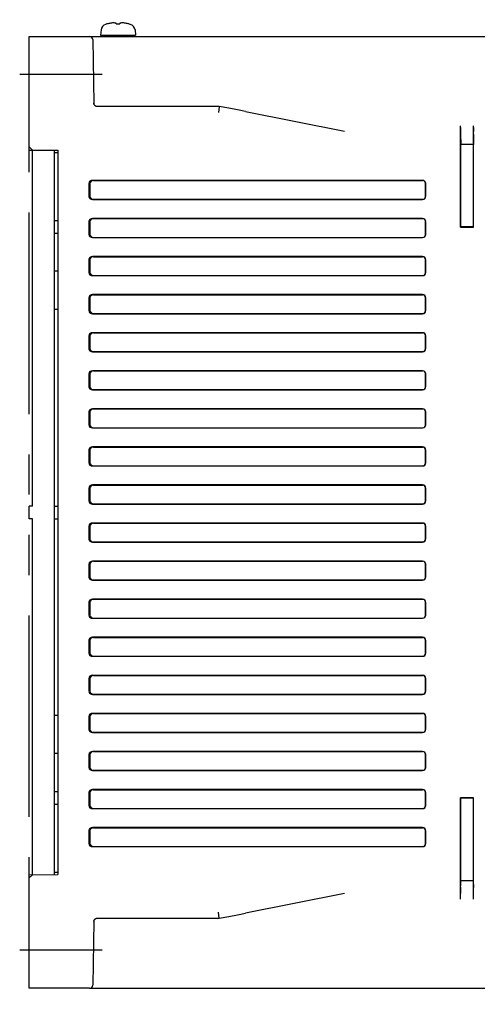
# Model space of a CAD drawing. Header units: millimetres. Extents: x -1 to 980, y -266 to 617.
# Tile 1 of 35: x -1 to 71, y 97 to 253. Entities that reach past the tile are written whole.
import ezdxf

# ---------------------------------------------------------------- set-up
doc = ezdxf.new("R2010")
doc.units = ezdxf.units.MM
doc.linetypes.add('PHANTOMX2', pattern=[127, 63.5, -12.7, 12.7, -12.7, 12.7, -12.7])
for name, color, linetype in [('10', 3, 'CONTINUOUS'), ('12', 7, 'CONTINUOUS'), ('18', 1, 'PHANTOMX2')]:
    doc.layers.add(name, color=color, linetype=linetype)

msp = doc.modelspace()

# ---------------------------------------------------------------- linework, layer by layer
at = {"layer": '10'}
for p, q in [((12.25, 251.98), (12.04, 251.92)), ((12.27, 251.98), (12.25, 251.98)), ((13.72, 251.98), (13.72, 252.1)), ((13.72, 251.98), (14.28, 251.98)), ((14.28, 252.1), (14.28, 251.98)), ((15.75, 251.98), (15.73, 251.98)), ((15.75, 251.98), (15.96, 251.92)), ((0, 232.11), (0, 250)), ((0, 250), (154.5, 250)), ((11.32, 251.05), (11.25, 250.2)), ((11.25, 250.2), (16.75, 250.2)), ((11.35, 250.2), (11.35, 250)), ((16.68, 251.05), (16.75, 250.2)), ((10.01, 249.51), (10.18, 239.42)), ((10.2, 239.39), (10.19, 239.41)), ((10.2, 239.39), (10.2, 239.39)), ((29.95, 238.96), (10.68, 238.96)), ((29.94, 238.93), (29.84, 238.01)), ((29.94, 238.94), (29.94, 238.93)), ((29.95, 238.96), (29.95, 238.96)), ((34.08, 238.18), (49.71, 235.06)), ((67.99, 234.02), (67.96, 235.95)), ((70.01, 234.02), (70.04, 235.95)), ((67.96, 235.66), (67.96, 235.05)), ((67.96, 235.05), (67.97, 234.6)), ((67.97, 234.6), (68, 233)), ((70.03, 234.6), (70, 233)), ((70.03, 234.6), (70.04, 235.05)), ((70.04, 235.66), (70.04, 235.05)), ((67.97, 219.97), (67.97, 234.05)), ((68, 233.55), (67.99, 234.02)), ((68, 220), (68, 233.55)), ((70, 233), (68, 233)), ((70.01, 234.02), (70, 233.55)), ((70, 220), (70, 233.55)), ((70.03, 219.97), (70.03, 234.05)), ((0, 232.61), (0.5, 232.11)), ((0, 232.11), (4.5, 232.07)), ((0.5, 176), (0.5, 232.11)), ((4, 117.92), (4, 232.08)), ((4.5, 231.68), (4, 231.68)), ((4.5, 232.07), (4.5, 117.93)), ((9.4, 226.84), (9.4, 224.8)), ((9.57, 226.82), (9.57, 224.83)), ((62, 227.32), (9.95, 227.32)), ((10.13, 227.3), (61.98, 227.3)), ((62.47, 224.85), (62.47, 226.8)), ((62.5, 224.82), (62.5, 226.82)), ((9.95, 224.32), (62, 224.32)), ((10.13, 224.35), (61.98, 224.35)), ((4, 221), (4.5, 221)), ((9.4, 220.84), (9.4, 218.8)), ((9.57, 220.82), (9.57, 218.83)), ((62, 221.32), (9.95, 221.32)), ((10.13, 221.3), (61.98, 221.3)), ((62.47, 218.85), (62.47, 220.8)), ((62.5, 218.82), (62.5, 220.82)), ((4, 219), (4.5, 219)), ((67.97, 219.97), (68, 220)), ((67.97, 219.97), (70.03, 219.97)), ((70, 220), (68, 220)), ((70.03, 219.97), (70, 220)), ((9.95, 218.32), (62, 218.32)), ((10.13, 218.35), (61.98, 218.35)), ((9.4, 214.84), (9.4, 212.8)), ((9.57, 214.82), (9.57, 212.83)), ((62, 215.32), (9.95, 215.32)), ((10.13, 215.3), (61.98, 215.3)), ((62.47, 212.85), (62.47, 214.8)), ((62.5, 212.82), (62.5, 214.82)), ((4.5, 213), (4, 213)), ((9.95, 212.32), (62, 212.32)), ((10.13, 212.35), (61.98, 212.35)), ((9.4, 208.84), (9.4, 206.8)), ((9.57, 208.82), (9.57, 206.83)), ((62, 209.32), (9.95, 209.32)), ((10.13, 209.3), (61.98, 209.3)), ((62.47, 206.85), (62.47, 208.8)), ((62.5, 206.82), (62.5, 208.82)), ((4.5, 207), (4, 207)), ((9.95, 206.32), (62, 206.32)), ((10.13, 206.35), (61.98, 206.35)), ((62, 203.32), (9.95, 203.32)), ((10.13, 203.3), (61.98, 203.3)), ((9.4, 202.84), (9.4, 200.8)), ((9.57, 202.82), (9.57, 200.83)), ((62.47, 200.85), (62.47, 202.8)), ((62.5, 200.82), (62.5, 202.82)), ((9.95, 200.32), (62, 200.32)), ((10.13, 200.35), (61.98, 200.35)), ((62, 197.32), (9.95, 197.32)), ((10.13, 197.3), (61.98, 197.3)), ((9.4, 196.84), (9.4, 194.8)), ((9.57, 196.82), (9.57, 194.83)), ((62.47, 194.85), (62.47, 196.8)), ((62.5, 194.82), (62.5, 196.82)), ((9.95, 194.32), (62, 194.32)), ((10.13, 194.35), (61.98, 194.35)), ((62, 191.32), (9.95, 191.32)), ((10.13, 191.3), (61.98, 191.3)), ((9.4, 190.84), (9.4, 188.8)), ((9.57, 190.82), (9.57, 188.83)), ((62.47, 188.85), (62.47, 190.8)), ((62.5, 188.82), (62.5, 190.82)), ((9.95, 188.32), (62, 188.32)), ((10.13, 188.35), (61.98, 188.35)), ((9.4, 184.84), (9.4, 182.8)), ((9.57, 184.82), (9.57, 182.83)), ((62, 185.32), (9.95, 185.32)), ((10.13, 185.3), (61.98, 185.3)), ((62.47, 182.85), (62.47, 184.8)), ((62.5, 182.82), (62.5, 184.82)), ((9.95, 182.32), (62, 182.32)), ((10.13, 182.35), (61.98, 182.35)), ((9.4, 178.84), (9.4, 176.8)), ((9.57, 178.82), (9.57, 176.83)), ((62, 179.32), (9.95, 179.32)), ((10.13, 179.3), (61.98, 179.3)), ((62.47, 176.85), (62.47, 178.8)), ((62.5, 176.82), (62.5, 178.82)), ((0.5, 176), (0, 175.99)), ((0, 174.01), (0, 175.99)), ((4, 176), (4.5, 176)), ((9.95, 176.32), (62, 176.32)), ((10.13, 176.35), (61.98, 176.35)), ((0.5, 174), (0, 174.01)), ((0.5, 117.89), (0.5, 174)), ((4, 174), (4.5, 174)), ((9.4, 172.84), (9.4, 170.8)), ((9.57, 172.82), (9.57, 170.83)), ((62, 173.32), (9.95, 173.32)), ((10.13, 173.3), (61.98, 173.3)), ((62.47, 170.85), (62.47, 172.8)), ((62.5, 170.82), (62.5, 172.82)), ((9.95, 170.32), (62, 170.32)), ((10.13, 170.35), (61.98, 170.35)), ((9.4, 166.84), (9.4, 164.8)), ((9.57, 166.82), (9.57, 164.83)), ((62, 167.32), (9.95, 167.32)), ((10.13, 167.3), (61.98, 167.3)), ((62.47, 164.85), (62.47, 166.8)), ((62.5, 164.82), (62.5, 166.82)), ((9.95, 164.32), (62, 164.32)), ((10.13, 164.35), (61.98, 164.35)), ((9.4, 160.84), (9.4, 158.8)), ((9.57, 160.82), (9.57, 158.83)), ((62, 161.32), (9.95, 161.32)), ((10.13, 161.3), (61.98, 161.3)), ((62.47, 158.85), (62.47, 160.8)), ((62.5, 158.82), (62.5, 160.82)), ((9.95, 158.32), (62, 158.32)), ((10.13, 158.35), (61.98, 158.35)), ((62, 155.32), (9.95, 155.32)), ((10.13, 155.3), (61.98, 155.3)), ((9.4, 154.84), (9.4, 152.8)), ((9.57, 154.82), (9.57, 152.83)), ((62.47, 152.85), (62.47, 154.8)), ((62.5, 152.82), (62.5, 154.82)), ((9.95, 152.32), (62, 152.32)), ((10.13, 152.35), (61.98, 152.35)), ((62, 149.32), (9.95, 149.32)), ((10.13, 149.3), (61.98, 149.3)), ((9.4, 148.84), (9.4, 146.8)), ((9.57, 148.82), (9.57, 146.83)), ((62.47, 146.85), (62.47, 148.8)), ((62.5, 146.82), (62.5, 148.82)), ((9.95, 146.32), (62, 146.32)), ((10.13, 146.35), (61.98, 146.35)), ((4.5, 143), (4, 143)), ((9.4, 142.84), (9.4, 140.8)), ((9.57, 142.82), (9.57, 140.83)), ((62, 143.32), (9.95, 143.32)), ((10.13, 143.3), (61.98, 143.3)), ((62.47, 140.85), (62.47, 142.8)), ((62.5, 140.82), (62.5, 142.82)), ((9.95, 140.32), (62, 140.32)), ((10.13, 140.35), (61.98, 140.35)), ((4.5, 137), (4, 137)), ((9.4, 136.84), (9.4, 134.8)), ((9.57, 136.82), (9.57, 134.83)), ((62, 137.32), (9.95, 137.32)), ((10.13, 137.3), (61.98, 137.3)), ((62.47, 134.85), (62.47, 136.8)), ((62.5, 134.82), (62.5, 136.82)), ((9.95, 134.32), (62, 134.32)), ((10.13, 134.35), (61.98, 134.35)), ((4, 131), (4.5, 131)), ((9.4, 130.84), (9.4, 128.8)), ((9.57, 130.82), (9.57, 128.83)), ((62, 131.32), (9.95, 131.32)), ((10.13, 131.3), (61.98, 131.3)), ((62.47, 128.85), (62.47, 130.8)), ((62.5, 128.82), (62.5, 130.82)), ((4, 129), (4.5, 129)), ((67.97, 130.03), (70.03, 130.03)), ((68, 130), (67.97, 130.03)), ((67.97, 115.95), (67.97, 130.03)), ((70, 130), (68, 130)), ((68, 116.37), (68, 130)), ((70, 130), (70.03, 130.03)), ((70, 116.37), (70, 130)), ((70.03, 115.95), (70.03, 130.03)), ((9.95, 128.32), (62, 128.32)), ((10.13, 128.35), (61.98, 128.35)), ((9.4, 124.84), (9.4, 122.8)), ((9.57, 124.82), (9.57, 122.83)), ((62, 125.32), (9.95, 125.32)), ((10.13, 125.3), (61.98, 125.3)), ((62.47, 122.85), (62.47, 124.8)), ((62.5, 122.82), (62.5, 124.82)), ((9.95, 122.32), (62, 122.32)), ((10.13, 122.35), (61.98, 122.35)), ((4, 118.32), (4.5, 118.32)), ((0, 117.89), (4.5, 117.93)), ((0, 100), (0, 117.89)), ((0.5, 117.89), (0, 117.39)), ((67.97, 115.34), (68, 116.91)), ((70, 116.91), (68, 116.91)), ((70.03, 115.34), (70, 116.91)), ((49.71, 114.94), (34.08, 111.82)), ((67.96, 114.07), (67.99, 115.89)), ((67.97, 115.34), (67.97, 114.95)), ((67.97, 114.35), (67.97, 114.95)), ((67.99, 115.89), (68, 116.37)), ((70, 116.37), (70.01, 115.89)), ((70.04, 114.07), (70.01, 115.89)), ((70.03, 114.95), (70.03, 115.34)), ((70.03, 114.35), (70.03, 114.95)), ((29.94, 111.07), (29.84, 111.99)), ((10.18, 110.58), (10.01, 100.49)), ((10.18, 110.5), (10.19, 110.54)), ((10.19, 110.59), (10.2, 110.61)), ((10.19, 110.54), (10.19, 110.59)), ((10.2, 110.61), (10.2, 110.61)), ((10.51, 111), (10.53, 111.01)), ((10.68, 111.04), (29.95, 111.04)), ((29.95, 111.04), (29.95, 111.04)), ((9.51, 100), (0, 100)), ((9.52, 100), (73, 100)), ((9.55, 100), (9.55, 100))]:
    msp.add_line(p, q, dxfattribs=at)
for points in [[(10.19, 239.41), (10.19, 239.46), (10.18, 239.5)], [(10.53, 238.99), (10.51, 239), (10.47, 239.02), (10.43, 239.05), (10.39, 239.08), (10.36, 239.11), (10.33, 239.15), (10.29, 239.19), (10.26, 239.23), (10.24, 239.28), (10.22, 239.32), (10.2, 239.37), (10.2, 239.39)], [(10.68, 238.96), (10.67, 238.96), (10.64, 238.96), (10.61, 238.97), (10.58, 238.97), (10.55, 238.98), (10.53, 238.99)], [(34.08, 238.18), (32.84, 238.43), (31.44, 238.69), (29.95, 238.96)], [(29.95, 111.04), (31.45, 111.31), (32.84, 111.57), (34.08, 111.82)], [(10.2, 110.61), (10.2, 110.63), (10.22, 110.68), (10.24, 110.72), (10.26, 110.77), (10.29, 110.81), (10.32, 110.85), (10.36, 110.89), (10.39, 110.92), (10.43, 110.95), (10.47, 110.98), (10.51, 111)], [(10.53, 111.01), (10.55, 111.02), (10.58, 111.03), (10.61, 111.03), (10.64, 111.04), (10.67, 111.04), (10.68, 111.04)]]:
    msp.add_lwpolyline(points, dxfattribs=at)
for centre, radius, start, end in [((12.32, 250.96), 1, 106.257, 175), ((14, 245.2), 6.99, 99.6084, 104.2987), ((13.59, 246.92), 5.24, 92.1133, 98.2994), ((13.28, 250.35), 1.8, 75.7888, 86.2741), ((14.41, 246.92), 5.24, 81.7006, 87.8867), ((14, 245.2), 6.99, 75.7013, 80.3916), ((15.68, 250.96), 1, 5, 73.743), ((9.51, 249.5), 0.5, 1, 90), ((29.95, 111.07), 0.0114, 185.7056, 195.5384), ((9.51, 100.5), 0.5, 270, 359)]:
    msp.add_arc(centre, radius, start, end, dxfattribs=at)
for centre, major_axis, ratio, start_param, end_param in [((14, 249.5), (0, 4.59), 0.57735, -1.461641, -1.417691), ((14, 250.2), (0, 4.59), 0.57735, -1.614386, -1.570796), ((67.99, 234.05), (0, 1), 0.017455, 0.989813, 1.570796), ((70.01, 234.05), (0, 1), 0.017455, -1.570796, -0.989813), ((9.98, 226.82), (0.572, -0.087), 0.86355, 1.744507, 3.271711), ((10.15, 226.79), (-0.572, 0.087), 0.86355, -1.397086, 0.130119), ((61.97, 226.79), (0.356, 0.356), 0.992433, -0.7816, 0.7816), ((62, 226.82), (0.356, 0.356), 0.992433, -0.7816, 0.7816), ((9.98, 224.82), (0.572, 0.087), 0.86355, 3.011474, 4.538679), ((10.15, 224.85), (-0.572, -0.087), 0.86355, -0.130119, 1.397086), ((61.97, 224.85), (0.356, -0.356), 0.992433, -0.7816, 0.7816), ((62, 224.82), (-0.356, 0.356), 0.992433, -3.923193, -2.359993), ((9.98, 220.82), (0.572, -0.087), 0.86355, 1.744507, 3.271711), ((10.15, 220.79), (-0.572, 0.087), 0.86355, -1.397086, 0.130119), ((61.97, 220.79), (0.356, 0.356), 0.992433, -0.7816, 0.7816), ((62, 220.82), (0.356, 0.356), 0.992433, -0.7816, 0.7816), ((10.15, 218.85), (-0.572, -0.087), 0.86355, -0.130119, 1.397086), ((61.97, 218.85), (0.356, -0.356), 0.992433, -0.7816, 0.7816), ((62, 218.82), (-0.356, 0.356), 0.992433, -3.923193, -2.359993), ((9.98, 218.82), (0.572, 0.087), 0.86355, 3.011474, 4.538679), ((9.98, 214.82), (0.572, -0.087), 0.86355, 1.744507, 3.271711), ((10.15, 214.79), (-0.572, 0.087), 0.86355, -1.397086, 0.130119), ((61.97, 214.79), (0.356, 0.356), 0.992433, -0.7816, 0.7816), ((62, 214.82), (0.356, 0.356), 0.992433, -0.7816, 0.7816), ((9.98, 212.82), (0.572, 0.087), 0.86355, 3.011474, 4.538679), ((10.15, 212.85), (-0.572, -0.087), 0.86355, -0.130119, 1.397086), ((61.97, 212.85), (0.356, -0.356), 0.992433, -0.7816, 0.7816), ((62, 212.82), (-0.356, 0.356), 0.992433, -3.923193, -2.359993), ((9.98, 208.82), (0.572, -0.087), 0.86355, 1.744507, 3.271711), ((10.15, 208.79), (-0.572, 0.087), 0.86355, -1.397086, 0.130119), ((61.97, 208.79), (0.356, 0.356), 0.992433, -0.7816, 0.7816), ((62, 208.82), (0.356, 0.356), 0.992433, -0.7816, 0.7816), ((9.98, 206.82), (0.572, 0.087), 0.86355, 3.011474, 4.538679), ((10.15, 206.85), (-0.572, -0.087), 0.86355, -0.130119, 1.397086), ((61.97, 206.85), (0.356, -0.356), 0.992433, -0.7816, 0.7816), ((62, 206.82), (-0.356, 0.356), 0.992433, -3.923193, -2.359993), ((9.98, 202.82), (0.572, -0.087), 0.86355, 1.744507, 3.271711), ((10.15, 202.79), (-0.572, 0.087), 0.86355, -1.397086, 0.130119), ((61.97, 202.79), (0.356, 0.356), 0.992433, -0.7816, 0.7816), ((62, 202.82), (0.356, 0.356), 0.992433, -0.7816, 0.7816), ((9.98, 200.82), (0.572, 0.087), 0.86355, 3.011474, 4.538679), ((10.15, 200.85), (-0.572, -0.087), 0.86355, -0.130119, 1.397086), ((61.97, 200.85), (0.356, -0.356), 0.992433, -0.7816, 0.7816), ((62, 200.82), (0.356, -0.356), 0.992433, -0.7816, 0.7816), ((9.98, 196.82), (0.572, -0.087), 0.86355, 1.744507, 3.271711), ((10.15, 196.79), (-0.572, 0.087), 0.86355, -1.397086, 0.130119), ((61.97, 196.79), (0.356, 0.356), 0.992433, -0.7816, 0.7816), ((62, 196.82), (0.356, 0.356), 0.992433, -0.7816, 0.7816), ((9.98, 194.82), (0.572, 0.087), 0.86355, 3.011474, 4.538679), ((10.15, 194.85), (-0.572, -0.087), 0.86355, -0.130119, 1.397086), ((61.97, 194.85), (0.356, -0.356), 0.992433, -0.7816, 0.7816), ((62, 194.82), (-0.356, 0.356), 0.992433, -3.923193, -2.359993), ((9.98, 190.82), (0.572, -0.087), 0.86355, 1.744507, 3.271711), ((10.15, 190.79), (-0.572, 0.087), 0.86355, -1.397086, 0.130119), ((61.97, 190.79), (0.356, 0.356), 0.992433, -0.7816, 0.7816), ((62, 190.82), (0.356, 0.356), 0.992433, -0.7816, 0.7816), ((9.98, 188.82), (0.572, 0.087), 0.86355, 3.011474, 4.538679), ((10.15, 188.85), (-0.572, -0.087), 0.86355, -0.130119, 1.397086), ((61.97, 188.85), (0.356, -0.356), 0.992433, -0.7816, 0.7816), ((62, 188.82), (-0.356, 0.356), 0.992433, -3.923193, -2.359993), ((9.98, 184.82), (0.572, -0.087), 0.86355, 1.744507, 3.271711), ((10.15, 184.79), (-0.572, 0.087), 0.86355, -1.397086, 0.130119), ((61.97, 184.79), (0.356, 0.356), 0.992433, -0.7816, 0.7816), ((62, 184.82), (0.356, 0.356), 0.992433, -0.7816, 0.7816), ((9.98, 182.82), (0.572, 0.087), 0.86355, 3.011474, 4.538679), ((10.15, 182.85), (-0.572, -0.087), 0.86355, -0.130119, 1.397086), ((61.97, 182.85), (0.356, -0.356), 0.992433, -0.7816, 0.7816), ((62, 182.82), (-0.356, 0.356), 0.992433, -3.923193, -2.359993), ((9.98, 178.82), (0.572, -0.087), 0.86355, 1.744507, 3.271711), ((10.15, 178.79), (-0.572, 0.087), 0.86355, -1.397086, 0.130119), ((61.97, 178.79), (0.356, 0.356), 0.992433, -0.7816, 0.7816), ((62, 178.82), (0.356, 0.356), 0.992433, -0.7816, 0.7816), ((9.98, 176.82), (0.572, 0.087), 0.86355, 3.011474, 4.538679), ((10.15, 176.85), (-0.572, -0.087), 0.86355, -0.130119, 1.397086), ((61.97, 176.85), (0.356, -0.356), 0.992433, -0.7816, 0.7816), ((62, 176.82), (-0.356, 0.356), 0.992433, -3.923193, -2.359993), ((9.98, 172.82), (0.572, -0.087), 0.86355, 1.744507, 3.271711), ((10.15, 172.79), (-0.572, 0.087), 0.86355, -1.397086, 0.130119), ((61.97, 172.79), (0.356, 0.356), 0.992433, -0.7816, 0.7816), ((62, 172.82), (0.356, 0.356), 0.992433, -0.7816, 0.7816), ((9.98, 170.82), (0.572, 0.087), 0.86355, 3.011474, 4.538679), ((10.15, 170.85), (-0.572, -0.087), 0.86355, -0.130119, 1.397086), ((61.97, 170.85), (0.356, -0.356), 0.992433, -0.7816, 0.7816), ((62, 170.82), (-0.356, 0.356), 0.992433, -3.923193, -2.359993), ((9.98, 166.82), (0.572, -0.087), 0.86355, 1.744507, 3.271711), ((10.15, 166.79), (-0.572, 0.087), 0.86355, -1.397086, 0.130119), ((61.97, 166.79), (0.356, 0.356), 0.992433, -0.7816, 0.7816), ((62, 166.82), (0.356, 0.356), 0.992433, -0.7816, 0.7816), ((9.98, 164.82), (0.572, 0.087), 0.86355, 3.011474, 4.538679), ((10.15, 164.85), (-0.572, -0.087), 0.86355, -0.130119, 1.397086), ((61.97, 164.85), (0.356, -0.356), 0.992433, -0.7816, 0.7816), ((62, 164.82), (-0.356, 0.356), 0.992433, -3.923193, -2.359993), ((9.98, 160.82), (0.572, -0.087), 0.86355, 1.744507, 3.271711), ((10.15, 160.79), (-0.572, 0.087), 0.86355, -1.397086, 0.130119), ((61.97, 160.79), (0.356, 0.356), 0.992433, -0.7816, 0.7816), ((62, 160.82), (0.356, 0.356), 0.992433, -0.7816, 0.7816), ((9.98, 158.82), (0.572, 0.087), 0.86355, 3.011474, 4.538679), ((10.15, 158.85), (-0.572, -0.087), 0.86355, -0.130119, 1.397086), ((61.97, 158.85), (0.356, -0.356), 0.992433, -0.7816, 0.7816), ((62, 158.82), (-0.356, 0.356), 0.992433, -3.923193, -2.359993), ((9.98, 154.82), (0.572, -0.087), 0.86355, 1.744507, 3.271711), ((10.15, 154.79), (-0.572, 0.087), 0.86355, -1.397086, 0.130119), ((61.97, 154.79), (0.356, 0.356), 0.992433, -0.7816, 0.7816), ((62, 154.82), (0.356, 0.356), 0.992433, -0.7816, 0.7816), ((9.98, 152.82), (0.572, 0.087), 0.86355, 3.011474, 4.538679), ((10.15, 152.85), (-0.572, -0.087), 0.86355, -0.130119, 1.397086), ((61.97, 152.85), (0.356, -0.356), 0.992433, -0.7816, 0.7816), ((62, 152.82), (-0.356, 0.356), 0.992433, -3.923193, -2.359993), ((9.98, 148.82), (0.572, -0.087), 0.86355, 1.744507, 3.271711), ((10.15, 148.79), (-0.572, 0.087), 0.86355, -1.397086, 0.130119), ((61.97, 148.79), (0.356, 0.356), 0.992433, -0.7816, 0.7816), ((62, 148.82), (0.356, 0.356), 0.992433, -0.7816, 0.7816), ((9.98, 146.82), (0.572, 0.087), 0.86355, 3.011474, 4.538679), ((10.15, 146.85), (-0.572, -0.087), 0.86355, -0.130119, 1.397086), ((61.97, 146.85), (0.356, -0.356), 0.992433, -0.7816, 0.7816), ((62, 146.82), (-0.356, 0.356), 0.992433, -3.923193, -2.359993), ((9.98, 142.82), (0.572, -0.087), 0.86355, 1.744507, 3.271711), ((10.15, 142.79), (-0.572, 0.087), 0.86355, -1.397086, 0.130119), ((61.97, 142.79), (0.356, 0.356), 0.992433, -0.7816, 0.7816), ((62, 142.82), (0.356, 0.356), 0.992433, -0.7816, 0.7816), ((9.98, 140.82), (0.572, 0.087), 0.86355, 3.011474, 4.538679), ((10.15, 140.85), (-0.572, -0.087), 0.86355, -0.130119, 1.397086), ((61.97, 140.85), (0.356, -0.356), 0.992433, -0.7816, 0.7816), ((62, 140.82), (-0.356, 0.356), 0.992433, -3.923193, -2.359993), ((9.98, 136.82), (0.572, -0.087), 0.86355, 1.744507, 3.271711), ((10.15, 136.79), (-0.572, 0.087), 0.86355, -1.397086, 0.130119), ((61.97, 136.79), (0.356, 0.356), 0.992433, -0.7816, 0.7816), ((62, 136.82), (0.356, 0.356), 0.992433, -0.7816, 0.7816), ((9.98, 134.82), (0.572, 0.087), 0.86355, 3.011474, 4.538679), ((10.15, 134.85), (-0.572, -0.087), 0.86355, -0.130119, 1.397086), ((61.97, 134.85), (0.356, -0.356), 0.992433, -0.7816, 0.7816), ((62, 134.82), (-0.356, 0.356), 0.992433, -3.923193, -2.359993), ((9.98, 130.82), (0.572, -0.087), 0.86355, 1.744507, 3.271711), ((10.15, 130.79), (-0.572, 0.087), 0.86355, -1.397086, 0.130119), ((61.97, 130.79), (0.356, 0.356), 0.992433, -0.7816, 0.7816), ((62, 130.82), (0.356, 0.356), 0.992433, -0.7816, 0.7816), ((9.98, 128.82), (0.572, 0.087), 0.86355, 3.011474, 4.538679), ((10.15, 128.85), (-0.572, -0.087), 0.86355, -0.130119, 1.397086), ((61.97, 128.85), (0.356, -0.356), 0.992433, -0.7816, 0.7816), ((62, 128.82), (-0.356, 0.356), 0.992433, -3.923193, -2.359993), ((9.98, 124.82), (0.572, -0.087), 0.86355, 1.744507, 3.271711), ((10.15, 124.79), (-0.572, 0.087), 0.86355, -1.397086, 0.130119), ((61.97, 124.79), (0.356, 0.356), 0.992433, -0.7816, 0.7816), ((62, 124.82), (0.356, 0.356), 0.992433, -0.7816, 0.7816), ((9.98, 122.82), (0.572, 0.087), 0.86355, 3.011474, 4.538679), ((10.15, 122.85), (-0.572, -0.087), 0.86355, -0.130119, 1.397086), ((61.97, 122.85), (0.356, -0.356), 0.992433, -0.7816, 0.7816), ((62, 122.82), (-0.356, 0.356), 0.992433, -3.923193, -2.359993), ((67.99, 115.95), (0, 1), 0.017455, -4.712389, -4.062343), ((70.01, 115.95), (0, 1), 0.017455, -2.220842, -1.570796)]:
    msp.add_ellipse(centre, major_axis=major_axis, ratio=ratio, start_param=start_param, end_param=end_param, dxfattribs=at)
for points, knots in [([(14.6, 252.15), (14.58, 252.15), (14.47, 252.14), (14.36, 252.12), (14.28, 252.1)], [0, 0, 0, 0, 0.2483, 1, 1, 1, 1]), ([(29.95, 238.96), (29.95, 238.96), (29.94, 238.96), (29.94, 238.95), (29.94, 238.95), (29.94, 238.94), (29.94, 238.94)], [0, 0, 0, 0, 0.107847, 0.301772, 0.598553, 1, 1, 1, 1]), ([(29.94, 111.06), (29.94, 111.06), (29.94, 111.05), (29.94, 111.05), (29.94, 111.04), (29.95, 111.04), (29.95, 111.04)], [0, 0, 0, 0, 0.401439, 0.698222, 0.892151, 1, 1, 1, 1])]:
    msp.add_open_spline(points, degree=3, knots=knots, dxfattribs=at)
at = {"layer": '12'}
for p, q in [((11.5, 244), (-1.5, 244)), ((11.5, 106), (-1.5, 106))]:
    msp.add_line(p, q, dxfattribs=at)
at = {"layer": '18', "ltscale": 0.5}
msp.add_line((0, 0), (0, 350), dxfattribs=at)

doc.saveas('drawing.dxf')
